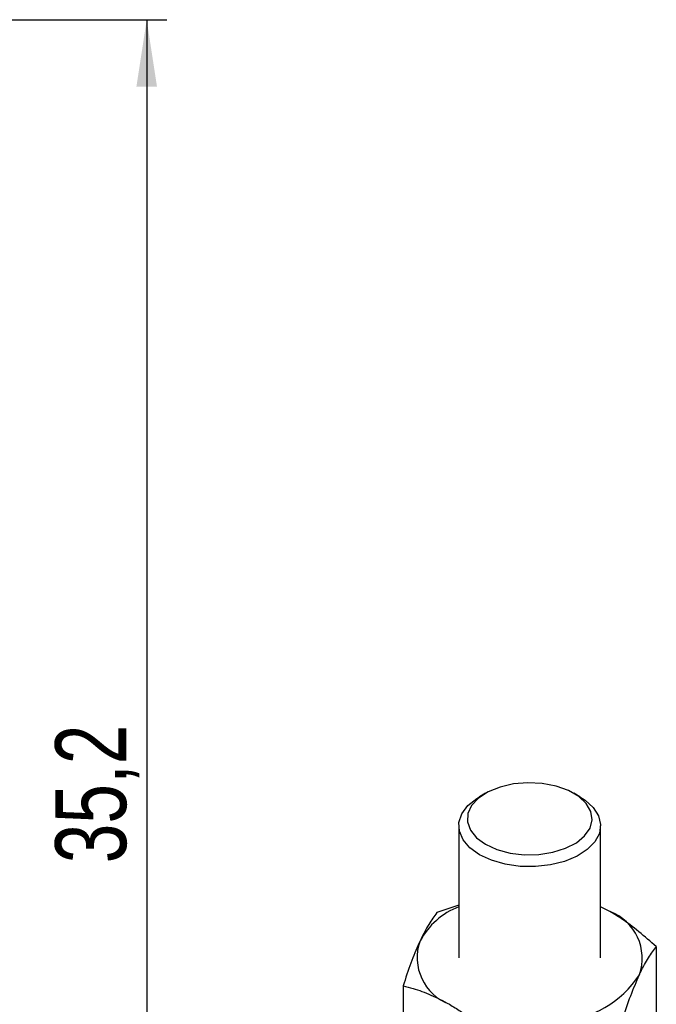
# Model space of a CAD drawing. Header units: millimetres. Extents: x 34 to 407, y 41 to 288.
# Tile 20 of 20: x 276 to 307, y 222 to 270. Entities that reach past the tile are written whole.
import ezdxf

# ---------------------------------------------------------------- set-up
doc = ezdxf.new("R2010")
doc.units = ezdxf.units.MM
doc.layers.add('FORMATO', color=179, linetype='Continuous')
doc.styles.add('SLDTEXTSTYLE0', font='TXT', dxfattribs={"width": 0.75})
doc.dimstyles.new('SLDDIMSTYLE0', dxfattribs={"dimtxt": 3.5, "dimasz": 3.302, "dimexe": 0, "dimexo": 0.0625, "dimgap": 0.875, "dimtad": 1, "dimdec": 1, "dimlfac": 0.5, "dimrnd": 1e-09, "dimzin": 12, "dimdsep": 46, "dimtxsty": 'SLDTEXTSTYLE0', "dimsah": 1, "dimcen": 0.09, "dimadec": 0, "dimazin": 3, "dimtfac": 1, "dimtdec": 1, "dimtofl": 0, "dimtmove": 0, "dimatfit": 3, "dimfxl": 0, "dimfrac": 2, "dimtolj": 1, "dimtzin": 12, "dimarcsym": 0})

# ---------------------------------------------------------------- blocks, each defined once
blk = doc.blocks.new('_D_3')
at = {"layer": 'FORMATO'}
for p, q in [((150.814, 270.299), (282.887, 270.299)), ((281.887, 270.299), (281.887, 199.879)), ((171.561, 199.879), (282.887, 199.879))]:
    blk.add_line(p, q, dxfattribs=at)
for points in [[(281.887, 270.299), (281.379, 266.997), (282.395, 266.997)], [(281.887, 199.879), (282.395, 203.181), (281.379, 203.181)]]:
    blk.add_solid(points, dxfattribs=at)
at = {"layer": 'FORMATO', "insert": (277.375, 228.721), "char_height": 3.5, "attachment_point": 1, "rotation": 90, "style": 'SLDTEXTSTYLE0'}
blk.add_mtext('35,2', dxfattribs=at)

msp = doc.modelspace()

# ---------------------------------------------------------------- linework, layer by layer
at = {"color": 7, "linetype": 'Continuous', "lineweight": 25}
for p, q in [((298.5998, 232.1712), (298.3028, 231.9997)), ((303.2532, 231.9996), (302.9562, 232.1711)), ((297.278, 230.5711), (297.2779, 224.0552)), ((304.2779, 224.0551), (304.278, 230.571)), ((297.2779, 226.6632), (296.2055, 226.2864)), ((304.7377, 226.3411), (304.2779, 226.5787)), ((304.7377, 226.3411), (304.2779, 226.5722)), ((307.0238, 224.6128), (307.0238, 220.8571)), ((294.5319, 222.6806), (294.5318, 218.9249))]:
    msp.add_line(p, q, dxfattribs=at)
at = {"color": 7, "linetype": 'Continuous', "lineweight": 25, "flags": 128}
for points in [[(298.6001, 229.6567), (299.1611, 229.4007), (299.8092, 229.2262), (300.5095, 229.1427), (301.2244, 229.1547), (301.9151, 229.2615), (302.5446, 229.4575), (303.0788, 229.7319), (303.489, 230.0701), (303.753, 230.4538), (303.8567, 230.8623), (303.7943, 231.2735), (303.5694, 231.6654), (303.194, 232.0168), (302.6883, 232.3087), (302.0796, 232.5255), (301.4008, 232.6554), (300.6884, 232.6913), (299.9808, 232.6315), (299.3162, 232.4791), (298.7304, 232.2423), (298.255, 231.9339), (297.9156, 231.5705), (297.7305, 231.1718), (297.7097, 230.7591), (297.8543, 230.3548), (298.1565, 229.9806), (298.6001, 229.6567)], [(298.3031, 229.1424), (297.8289, 229.4829), (297.4927, 229.8743), (297.31, 230.2983), (297.2895, 230.7351), (297.4321, 231.1642), (297.7312, 231.5655), (298.1727, 231.9204), (298.3028, 231.9997)], [(303.2532, 231.9996), (303.5059, 231.8369), (303.9135, 231.4688), (304.1745, 231.0587), (304.2767, 230.6257), (304.2153, 230.1903), (303.9931, 229.7726), (303.6206, 229.3923), (303.1152, 229.067), (302.5005, 228.8122), (301.8053, 228.6395), (301.062, 228.5572), (300.3055, 228.569), (299.571, 228.6745), (298.893, 228.8686), (298.3031, 229.1424)]]:
    msp.add_lwpolyline(points, dxfattribs=at)
at = {"color": 7, "linetype": 'Continuous', "lineweight": 25}
for centre, radius, start, end in [((298.6568, 223.0944), 3.7474, 111.59021, 151.33534), ((303.8656, 224.0386), 2.4621, 340.53932, 69.25649), ((297.6901, 224.0717), 2.4621, 160.53925, 249.25642), ((301.9211, 226.0353), 5.1121, 273.43308, 326.56154)]:
    msp.add_arc(centre, radius, start, end, dxfattribs=at)
for points, knots in [([(296.2055, 226.2864), (296.0696, 226.1078), (295.7953, 225.7472), (295.5117, 225.1788), (295.3687, 224.8919)], [0, 0, 0, 0, 0.495458, 1, 1, 1, 1]), ([(307.0238, 224.6128), (306.4498, 225.1101), (305.6958, 225.7631), (304.9222, 226.2298), (304.7377, 226.3411)], [0, 0, 0, 0, 0.7614474, 1, 1, 1, 1]), ([(295.3687, 224.8919), (295.3488, 224.8487), (295.1986, 224.5214), (294.9154, 223.8221), (294.6605, 223.0634), (294.5319, 222.6806)], [0, 0, 0, 0, 0.0700469, 0.5307627, 1, 1, 1, 1]), ([(306.187, 223.2183), (306.2069, 223.2606), (306.3571, 223.5805), (306.6403, 224.1015), (306.8952, 224.4413), (307.0238, 224.6128)], [0, 0, 0, 0, 0.0700476, 0.5307621, 1, 1, 1, 1]), ([(305.3502, 221.007), (305.4861, 221.414), (305.7604, 222.2353), (306.044, 222.8887), (306.187, 223.2183)], [0, 0, 0, 0, 0.4954577, 1, 1, 1, 1]), ([(294.5319, 222.6806), (294.6954, 222.6379), (295.1481, 222.5196), (295.9099, 222.2519), (296.514, 221.9308), (296.8181, 221.7692)], [0, 0, 0, 0, 0.2192239, 0.6070733, 1, 1, 1, 1]), ([(296.8181, 221.7692), (297.0026, 221.6579), (297.7762, 221.1912), (298.5302, 220.5382), (299.1042, 220.041)], [0, 0, 0, 0, 0.2385526, 1, 1, 1, 1])]:
    msp.add_open_spline(points, degree=3, knots=knots, dxfattribs=at)

# ---------------------------------------------------------------- dimensions: what is measured, and where the dimension line sits
at = {"layer": 'FORMATO'}
dim = msp.add_linear_dim(base=(281.8868, 199.879), p1=(149.814, 270.2994), p2=(170.561, 199.879), angle=90, dimstyle='SLDDIMSTYLE0', dxfattribs=at)
dim.commit()
dim.dimension.update_dxf_attribs({"geometry": '_D_3', "text_midpoint": (281.8868, 233.247), "dimtype": 160})

doc.saveas('drawing.dxf')
